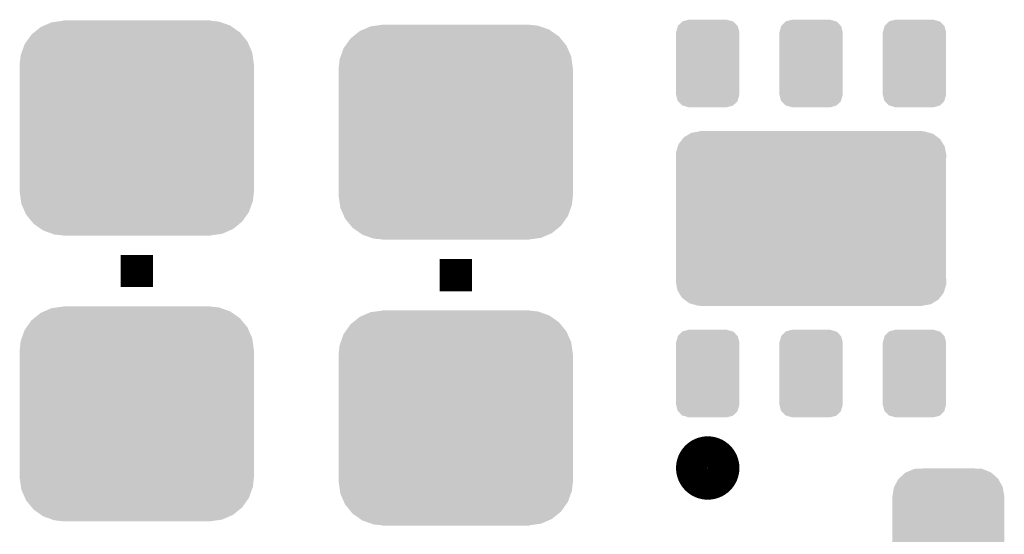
# Model space of a CAD drawing. Extents: x -1.3 to 24.2, y -3.9 to 53.4.
# Tile 25 of 34: x 6.5 to 12.6, y 31.8 to 35. Entities that reach past the tile are written whole.
import ezdxf

# ---------------------------------------------------------------- set-up
doc = ezdxf.new("R2010")
doc.units = 0
doc.layers.get('0').update_dxf_attribs({"linetype": 'CONTINUOUS'})
doc.layers.add('BOOST_12_CLICK_V101_GTO', color=14, linetype='CONTINUOUS')
doc.layers.add('BOOST_12_CLICK_V101_GTS', color=12, linetype='CONTINUOUS')

# ---------------------------------------------------------------- blocks, each defined once
blk = doc.blocks.new('CUSTOM_75')
for points in [[(-0.267216, 0.361152), (-0.213724, 0.383108), (0.26779, 0.361152), (0.21312, 0.383108)], [(-0.213724, 0.383108), (-0.20803, 0.383392), (0.21312, 0.383108), (0.212412, 0.383392)], [(-0.20803, 0.383392), (-0.154122, 0.38608), (0.212412, 0.383392), (0.154132, 0.38608)], [(-0.341452, 0.269636), (-0.313432, 0.320688), (0.341702, 0.269636), (0.313176, 0.320688)], [(-0.313432, 0.320688), (-0.312264, 0.321732), (0.313176, 0.320688), (0.312592, 0.321732)], [(-0.312264, 0.321732), (-0.26893, 0.360448), (0.312592, 0.321732), (0.268592, 0.360448)], [(-0.26893, 0.360448), (-0.267216, 0.361152), (0.268592, 0.360448), (0.26779, 0.361152)], [(-0.35179, 0.21082), (-0.342144, 0.268372), (0.35179, 0.21082), (0.34192, 0.268372)], [(-0.342144, 0.268372), (-0.341452, 0.269636), (0.34192, 0.268372), (0.341702, 0.269636)], [(-0.35179, 0.20955), (-0.35179, 0.21082), (0.35179, 0.20955), (0.35179, 0.21082)], [(-0.35179, -0.20955), (-0.35179, 0.20955), (0.35179, -0.20955), (0.35179, 0.20955)], [(-0.35179, -0.21082), (-0.35179, -0.20955), (0.35179, -0.21082), (0.35179, -0.20955)], [(-0.34192, -0.268358), (-0.35179, -0.21082), (0.342148, -0.268358), (0.35179, -0.21082)], [(-0.341702, -0.269636), (-0.34192, -0.268358), (0.341446, -0.269636), (0.342148, -0.268358)], [(-0.313184, -0.320676), (-0.341702, -0.269636), (0.31344, -0.320676), (0.341446, -0.269636)], [(-0.312594, -0.321732), (-0.313184, -0.320676), (0.312258, -0.321732), (0.31344, -0.320676)], [(-0.268602, -0.36044), (-0.312594, -0.321732), (0.26894, -0.36044), (0.312258, -0.321732)], [(-0.267792, -0.361154), (-0.268602, -0.36044), (0.2672, -0.361154), (0.26894, -0.36044)], [(-0.213136, -0.383104), (-0.267792, -0.361154), (0.213734, -0.383104), (0.2672, -0.361154)], [(-0.212414, -0.383394), (-0.213136, -0.383104), (0.207926, -0.383394), (0.213734, -0.383104)], [(-0.154122, -0.38608), (-0.212414, -0.383394), (0.154132, -0.38608), (0.207926, -0.383394)]]:
    blk.add_solid(points)
blk = doc.blocks.new('CUSTOM_77')
for points in [[(-0.645876, 0.602148), (-0.604434, 0.635724), (0.648922, 0.602148), (0.601098, 0.635724)], [(-0.604434, 0.635724), (-0.583128, 0.644948), (0.601098, 0.635724), (0.587958, 0.644948)], [(-0.583128, 0.644948), (-0.536078, 0.665316), (0.587958, 0.644948), (0.530324, 0.665316)], [(-0.536078, 0.665316), (-0.503594, 0.669768), (0.530324, 0.665316), (0.517726, 0.669768)], [(-0.503594, 0.669768), (-0.46228, 0.67543), (0.517726, 0.669768), (0.46228, 0.67543)], [(-0.46228, 0.67543), (-0.46228, 0.67691), (0.46228, 0.67543), (0.46228, 0.67691)], [(-0.693772, 0.544528), (-0.66231, 0.588832), (0.696126, 0.544528), (0.659832, 0.588832)], [(-0.66231, 0.588832), (-0.645876, 0.602148), (0.659832, 0.588832), (0.648922, 0.602148)], [(-0.72405, 0.476332), (-0.705438, 0.5281), (0.726088, 0.476332), (0.703344, 0.5281)], [(-0.705438, 0.5281), (-0.693772, 0.544528), (0.703344, 0.5281), (0.696126, 0.544528)], [(-0.7366, 0.40259), (-0.730638, 0.458004), (0.7366, 0.40259), (0.728702, 0.458004)], [(-0.730638, 0.458004), (-0.72405, 0.476332), (0.728702, 0.458004), (0.726088, 0.476332)], [(-0.7366, 0.40132), (-0.7366, 0.40259), (0.7366, 0.40132), (0.7366, 0.40259)], [(-0.7366, -0.40132), (-0.7366, 0.40132), (0.7366, -0.40132), (0.7366, 0.40132)], [(-0.7366, -0.40259), (-0.7366, -0.40132), (0.7366, -0.40259), (0.7366, -0.40132)], [(-0.7287, -0.458004), (-0.7366, -0.40259), (0.730638, -0.458004), (0.7366, -0.40259)], [(-0.726088, -0.476332), (-0.7287, -0.458004), (0.724048, -0.476332), (0.730638, -0.458004)], [(-0.703342, -0.5281), (-0.726088, -0.476332), (0.705438, -0.5281), (0.724048, -0.476332)], [(-0.696126, -0.544528), (-0.703342, -0.5281), (0.69377, -0.544528), (0.705438, -0.5281)], [(-0.65983, -0.588832), (-0.696126, -0.544528), (0.66231, -0.588832), (0.69377, -0.544528)], [(-0.648922, -0.602148), (-0.65983, -0.588832), (0.645874, -0.602148), (0.66231, -0.588832)], [(-0.601096, -0.635724), (-0.648922, -0.602148), (0.604434, -0.635724), (0.645874, -0.602148)], [(-0.587958, -0.644948), (-0.601096, -0.635724), (0.583126, -0.644948), (0.604434, -0.635724)], [(-0.530322, -0.665316), (-0.587958, -0.644948), (0.536078, -0.665316), (0.583126, -0.644948)], [(-0.517726, -0.669768), (-0.530322, -0.665316), (0.503592, -0.669768), (0.536078, -0.665316)], [(-0.46228, -0.67543), (-0.517726, -0.669768), (0.46228, -0.67543), (0.503592, -0.669768)], [(-0.46228, -0.67691), (-0.46228, -0.67543), (0.46228, -0.67691), (0.46228, -0.67543)]]:
    blk.add_solid(points)
blk = doc.blocks.new('CUSTOM_85')
for points in [[(-0.18716, 0.238092), (-0.160466, 0.26336), (0.185812, 0.238092), (0.161892, 0.26336)], [(-0.160466, 0.26336), (-0.15811, 0.26559), (0.161892, 0.26336), (0.154142, 0.26559)], [(-0.15811, 0.26559), (-0.11938, 0.27559), (0.154142, 0.26559), (0.11938, 0.27559)], [(-0.19939, 0.19558), (-0.18825, 0.23431), (0.19939, 0.19558), (0.18939, 0.23431)], [(-0.19939, -0.19558), (-0.19939, 0.19558), (0.19939, -0.19558), (0.19939, 0.19558)], [(-0.18825, 0.23431), (-0.18716, 0.238092), (0.18939, 0.23431), (0.185812, 0.238092)], [(-0.18939, -0.23431), (-0.19939, -0.19558), (0.188248, -0.23431), (0.19939, -0.19558)], [(-0.18581, -0.238092), (-0.18939, -0.23431), (0.18716, -0.238092), (0.188248, -0.23431)], [(-0.161892, -0.26336), (-0.18581, -0.238092), (0.160464, -0.26336), (0.18716, -0.238092)], [(-0.15414, -0.26559), (-0.161892, -0.26336), (0.15811, -0.26559), (0.160464, -0.26336)], [(-0.11938, -0.27559), (-0.15414, -0.26559), (0.11938, -0.27559), (0.15811, -0.26559)]]:
    blk.add_solid(points)
blk = doc.blocks.new('CUSTOM_86')
for points in [[(-0.834446, 0.466982), (-0.809388, 0.499444), (0.831846, 0.466982), (0.81168, 0.499444)], [(-0.809388, 0.499444), (-0.800868, 0.510478), (0.81168, 0.499444), (0.797052, 0.510478)], [(-0.800868, 0.510478), (-0.764466, 0.532532), (0.797052, 0.510478), (0.76781, 0.532532)], [(-0.764466, 0.532532), (-0.75387, 0.53895), (0.76781, 0.532532), (0.745274, 0.53895)], [(-0.75387, 0.53895), (-0.705308, 0.547582), (0.745274, 0.53895), (0.714962, 0.547582)], [(-0.705308, 0.547582), (-0.701684, 0.548226), (0.714962, 0.547582), (0.69977, 0.548226)], [(-0.701684, 0.548226), (-0.69977, 0.548566), (0.69977, 0.548226), (0.69977, 0.548566)], [(-0.69977, 0.548566), (-0.69977, 0.54991), (0.69977, 0.548566), (0.69977, 0.54991)], [(-0.850086, 0.414306), (-0.838668, 0.452768), (0.84796, 0.414306), (0.840676, 0.452768)], [(-0.838668, 0.452768), (-0.834446, 0.466982), (0.840676, 0.452768), (0.831846, 0.466982)], [(-0.8509, 0.39878), (-0.850086, 0.414306), (0.8509, 0.39878), (0.84796, 0.414306)], [(-0.84963, 0.379314), (-0.8509, 0.39878), (0.84963, 0.379314), (0.8509, 0.39878)], [(-0.84963, 0.379312), (-0.84963, 0.379314), (0.84963, 0.379312), (0.84963, 0.379314)], [(-0.84963, -0.379312), (-0.84963, 0.379312), (0.84963, -0.379312), (0.84963, 0.379312)], [(-0.8509, -0.39878), (-0.849632, -0.379314), (0.8509, -0.39878), (0.84963, -0.379314)], [(-0.847958, -0.414306), (-0.8509, -0.39878), (0.850086, -0.414306), (0.8509, -0.39878)], [(-0.849632, -0.379314), (-0.84963, -0.379312), (0.84963, -0.379314), (0.84963, -0.379312)], [(-0.840676, -0.452768), (-0.847958, -0.414306), (0.838666, -0.452768), (0.850086, -0.414306)], [(-0.831844, -0.466982), (-0.840676, -0.452768), (0.834446, -0.466982), (0.838666, -0.452768)], [(-0.81168, -0.499444), (-0.831844, -0.466982), (0.809386, -0.499444), (0.834446, -0.466982)], [(-0.79705, -0.510478), (-0.81168, -0.499444), (0.800868, -0.510478), (0.809386, -0.499444)], [(-0.76781, -0.532532), (-0.79705, -0.510478), (0.764464, -0.532532), (0.800868, -0.510478)], [(-0.745272, -0.53895), (-0.76781, -0.532532), (0.75387, -0.53895), (0.764464, -0.532532)], [(-0.714962, -0.547582), (-0.745272, -0.53895), (0.705306, -0.547582), (0.75387, -0.53895)], [(-0.69977, -0.548226), (-0.714962, -0.547582), (0.701682, -0.548226), (0.705306, -0.547582)], [(-0.69977, -0.548566), (-0.69977, -0.548226), (0.69977, -0.548566), (0.701682, -0.548226)], [(-0.69977, -0.54991), (-0.69977, -0.548566), (0.69977, -0.54991), (0.69977, -0.548566)]]:
    blk.add_solid(points)

msp = doc.modelspace()

# ---------------------------------------------------------------- linework, layer by layer
at = {"layer": 'BOOST_12_CLICK_V101_GTO', "const_width": 0.2032}
for points in [[(7.1882, 33.3502), (7.1882, 33.5534)], [(9.1948, 33.3248), (9.1948, 33.528)]]:
    msp.add_lwpolyline(points, dxfattribs=at)
at = {"layer": 'BOOST_12_CLICK_V101_GTO', "const_width": 0.20066}
msp.add_lwpolyline([(10.6807, 32.21228, 1), (10.87882, 32.21228, 1)], format="xyb", close=True, dxfattribs=at)

# ---------------------------------------------------------------- block references
at = {"layer": 'BOOST_12_CLICK_V101_GTS'}
for name, p in [('CUSTOM_77', (7.1882, 34.35096)), ('CUSTOM_77', (9.1948, 34.32556)), ('CUSTOM_85', (10.77976, 34.75736)), ('CUSTOM_85', (11.43, 34.75736)), ('CUSTOM_85', (12.08024, 34.75736)), ('CUSTOM_86', (11.43, 33.782)), ('CUSTOM_77', (7.1882, 32.55264)), ('CUSTOM_77', (9.1948, 32.52724)), ('CUSTOM_85', (10.77976, 32.80664)), ('CUSTOM_85', (11.43, 32.80664)), ('CUSTOM_85', (12.08024, 32.80664)), ('CUSTOM_75', (12.2936, 31.82366))]:
    msp.add_blockref(name, p, dxfattribs=at)

doc.saveas('drawing.dxf')
